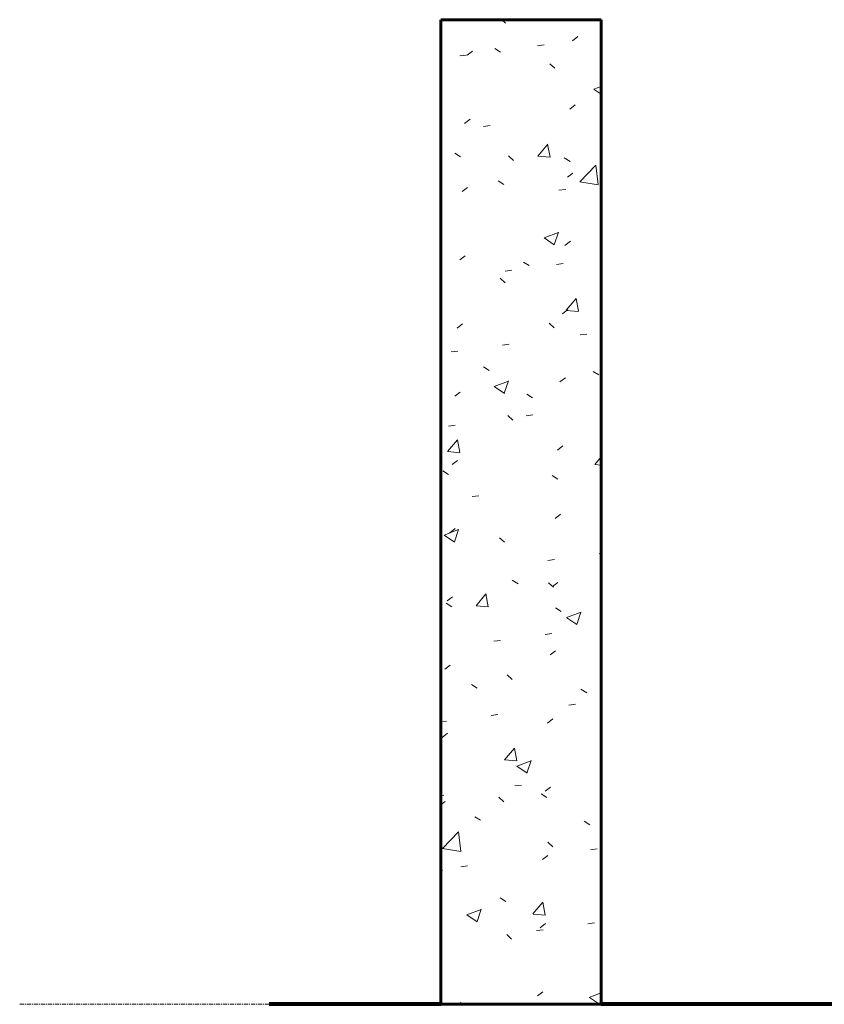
# Model space of a CAD drawing. Header units: inches. Extents: x -2835 to 447, y -63 to 390.
# Tile 4 of 92: x -1978 to -1877, y 0 to 123. Entities that reach past the tile are written whole.
import ezdxf

# ---------------------------------------------------------------- set-up
doc = ezdxf.new("R2010")
doc.units = ezdxf.units.IN
doc.header["$MEASUREMENT"] = 0
doc.linetypes.add('Grid Line 1_2_', pattern=[0.875, 0.5, -0.125, 0.125, -0.125])
for name, color, linetype, lineweight in [('A-FLOR-LEVL', 51, 'Continuous', 9), ('A-WALL-PATT', 111, 'Continuous', 18), ('C-TOPO', 7, 'Continuous', 9), ('L-SITE-WALL', 31, 'Continuous', 18)]:
    doc.layers.add(name, color=color, linetype=linetype, lineweight=lineweight)

msp = doc.modelspace()

# ---------------------------------------------------------------- hatches: boundary and pattern name
at = {"layer": 'A-WALL-PATT', "lineweight": 9}
h = msp.add_hatch(dxfattribs=at)
h.set_pattern_fill('FP2_6', color=256, style=0, pattern_type=2)
h.set_pattern_definition([(50, (-1163.109, 154), (18.36206, -1.60683), [1.92, -21.12]), (355, (-1163.109, 154), (-3.55226, 19.25587), [1.536, -16.896]), (100.451, (-1161.579, 153.866), (14.8102, 17.6493), [1.632, -17.949]), (46.184, (-1163.11, 159.12), (27.32125, -4.2376), [2.88, -31.68]), (96.636, (-1160.832, 158.767), (23.9275, 24.9372), [2.448, -26.924]), (351.184, (-1163.11, 159.12), (23.9276, 24.9374), [2.304, -25.344]), (21, (-1160.549, 157.84), (15.2808, -10.30746), [1.92, -21.12]), (326, (-1160.549, 157.84), (6.22856, 18.56374), [1.536, -16.896]), (71.451, (-1159.276, 156.981), (21.50985, 8.2563), [1.632, -17.949]), (37.5, (-1163.109, 154), (0.311095, 8.522537), [0.845, -15.846, 0.845, -16.307, -16.96]), (37.5, (-1163.109, 154), (0.311095, 8.522537), [-33.843, 0.845, -16.115]), (7.5, (-1163.109, 154), (6.73464, 10.09743), [0.845, -8.934, 0.845, -15.462, -6.464]), (7.5, (-1163.109, 154), (6.73464, 10.09743), [-26.086, 0.845, -5.619]), (327.5, (-1168.818, 154), (13.66611, -0.577186), [0.845, -5.555, 0.845, -19.123, -26.496]), (327.5, (-1168.818, 154), (13.66611, -0.577186), [-26.368, 0.845, -25.651]), (317.5, (-1171.378, 154), (14.92985, 2.56286), [0.845, -7.475, 0.845, -12.416, -18.816]), (317.5, (-1171.378, 154), (14.92985, 2.56286), [-21.581, 0.845, -17.971])])
h.paths.add_polyline_path([(-1905.1, 0), (-1905.1, 123), (-1925.1, 123), (-1925.1, 0)])

# ---------------------------------------------------------------- linework, layer by layer
at = {"layer": 'A-FLOR-LEVL', "linetype": 'Grid Line 1_2_'}
msp.add_line((-1977.67, 0), (-402.92, 0), dxfattribs=at)
at = {"layer": 'C-TOPO', "lineweight": 80}
for p, q in [((-1925.1, 0), (-1946.51, 0)), ((-1865.1, 0), (-1905.1, 0))]:
    msp.add_line(p, q, dxfattribs=at)
at = {"layer": 'C-TOPO'}
for p, q in [((-1925.1, 0), (-1946.51, 0)), ((-1865.1, 0), (-1905.1, 0))]:
    msp.add_line(p, q, dxfattribs=at)
at = {"layer": 'L-SITE-WALL', "lineweight": 60}
for p, q in [((-1905.1, 123), (-1925.1, 123)), ((-1925.1, 123), (-1925.1, 0)), ((-1905.1, 0), (-1905.1, 123)), ((-1925.1, 0), (-1905.1, 0))]:
    msp.add_line(p, q, dxfattribs=at)

doc.saveas('drawing.dxf')
